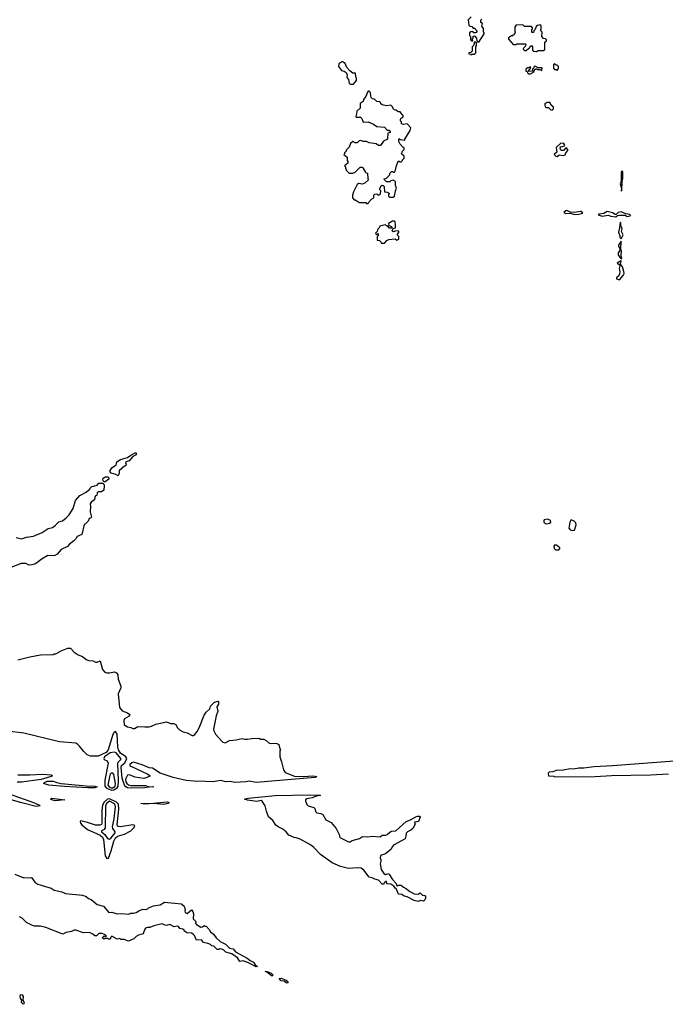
# Model space of a CAD drawing. Extents: x 2386423 to 2568864, y 578392 to 761999.
# Tile 158 of 256: x 2449896 to 2457377, y 677226 to 688639. Entities that reach past the tile are written whole.
import ezdxf

# ---------------------------------------------------------------- set-up
doc = ezdxf.new("R2010")
doc.units = 0

msp = doc.modelspace()

# ---------------------------------------------------------------- linework, layer by layer
at = {"layer": '0CON05XD'}
for points in [[(2455127, 688673), (2455093, 688637), (2455100, 688575), (2455112, 688562), (2455135, 688560), (2455152, 688542), (2455165, 688540), (2455198, 688505), (2455185, 688490), (2455175, 688488), (2455158, 688488), (2455145, 688500), (2455122, 688498), (2455110, 688485), (2455110, 688455), (2455120, 688445), (2455120, 688405), (2455132, 688392), (2455148, 688392), (2455140, 688415), (2455150, 688425), (2455152, 688448), (2455165, 688450), (2455190, 688425), (2455192, 688392), (2455202, 688382), (2455215, 688380)], [(2455215, 688380), (2455280, 688475), (2455280, 688485), (2455270, 688495), (2455270, 688535), (2455250, 688565), (2455260, 688595), (2455240, 688605), (2455240, 688635), (2455250, 688645)], [(2455885, 688270), (2455905, 688280), (2455965, 688280), (2455980, 688295), (2455980, 688365), (2455983, 688377), (2456000, 688395), (2456000, 688405), (2455988, 688418), (2455965, 688420), (2455948, 688445), (2455950, 688495), (2455930, 688515), (2455940, 688525), (2455938, 688568), (2455925, 688580), (2455895, 688570), (2455882, 688558), (2455870, 688525), (2455852, 688508), (2455848, 688492), (2455835, 688490), (2455830, 688495), (2455830, 688525), (2455838, 688532), (2455840, 688545), (2455825, 688560), (2455745, 688560), (2455725, 688580), (2455650, 688575), (2455632, 688555), (2455632, 688505), (2455638, 688495), (2455628, 688472), (2455605, 688450), (2455595, 688450), (2455562, 688428), (2455562, 688412), (2455615, 688350), (2455645, 688350), (2455655, 688360), (2455755, 688360), (2455760, 688355), (2455757, 688333), (2455730, 688305), (2455732, 688292), (2455745, 688280), (2455765, 688280), (2455795, 688310), (2455808, 688312), (2455812, 688328), (2455825, 688340), (2455840, 688325), (2455840, 688285), (2455855, 688272), (2455885, 688270)], [(2455125, 688230), (2455135, 688240), (2455165, 688240), (2455180, 688255), (2455180, 688325), (2455190, 688335), (2455190, 688365), (2455175, 688380), (2455162, 688378), (2455160, 688345), (2455140, 688325), (2455138, 688272), (2455125, 688260), (2455100, 688255), (2455102, 688242), (2455118, 688238), (2455125, 688230)], [(2453765, 687890), (2453800, 687935), (2453798, 687962), (2453790, 687975), (2453788, 688018), (2453755, 688020), (2453720, 688045), (2453688, 688085), (2453665, 688140), (2453655, 688140), (2453645, 688150), (2453625, 688150), (2453615, 688140), (2453605, 688140), (2453593, 688127), (2453590, 688095), (2453625, 688050), (2453655, 688042), (2453678, 688025), (2453689, 687999), (2453688, 687968), (2453707, 687947), (2453712, 687902), (2453725, 687890), (2453765, 687890)], [(2456125, 688050), (2456140, 688075), (2456140, 688095), (2456125, 688110), (2456112, 688112), (2456095, 688130), (2456080, 688115), (2456080, 688075), (2456093, 688063), (2456115, 688060), (2456125, 688050)], [(2455815, 688010), (2455848, 688032), (2455858, 688042), (2455862, 688058), (2455875, 688070), (2455888, 688068), (2455895, 688060), (2455925, 688060), (2455945, 688050), (2455950, 688075), (2455945, 688080), (2455905, 688080), (2455878, 688098), (2455865, 688100), (2455852, 688088), (2455848, 688072), (2455840, 688065), (2455838, 688042), (2455795, 688040), (2455790, 688055), (2455808, 688062), (2455818, 688088), (2455805, 688090), (2455795, 688080), (2455775, 688080), (2455760, 688065), (2455762, 688042), (2455778, 688038), (2455782, 688022), (2455792, 688012), (2455815, 688010)], [(2453935, 686510), (2453940, 686525), (2453972, 686558), (2454000, 686575), (2454000, 686605), (2454012, 686618), (2454035, 686620), (2454045, 686610), (2454065, 686610), (2454078, 686622), (2454080, 686655), (2454070, 686665), (2454070, 686685), (2454078, 686692), (2454082, 686708), (2454095, 686720), (2454108, 686718), (2454120, 686705), (2454122, 686642), (2454155, 686640), (2454180, 686625), (2454170, 686615), (2454170, 686595), (2454182, 686582), (2454225, 686580), (2454238, 686592), (2454249, 686655), (2454261, 686685), (2454252, 686715), (2454250, 686765), (2454225, 686778), (2454195, 686770), (2454185, 686760), (2454145, 686760), (2454122, 686782), (2454120, 686795), (2454148, 686802), (2454180, 686835), (2454190, 686865), (2454205, 686880), (2454215, 686880), (2454225, 686870), (2454238, 686872), (2454252, 686895), (2454258, 686935), (2454282, 686998), (2454295, 687000), (2454305, 686990), (2454318, 686992), (2454330, 687005), (2454330, 687015), (2454350, 687035), (2454350, 687055), (2454320, 687085), (2454330, 687115), (2454350, 687135), (2454350, 687155), (2454335, 687160), (2454303, 687195), (2454290, 687225), (2454290, 687255), (2454295, 687260), (2454305, 687250), (2454358, 687242), (2454360, 687255), (2454420, 687355), (2454428, 687385), (2454385, 687430), (2454345, 687422), (2454322, 687432), (2454320, 687455), (2454310, 687465), (2454310, 687485), (2454315, 687500), (2454328, 687502), (2454338, 687512), (2454340, 687525), (2454305, 687570), (2454285, 687570), (2454255, 687590), (2454232, 687592), (2454217, 687627), (2454197, 687647), (2454145, 687642), (2454095, 687652), (2454080, 687665), (2454078, 687678), (2454068, 687688), (2454035, 687690), (2454008, 687718), (2453983, 687723), (2453970, 687735), (2453963, 687753), (2453960, 687795), (2453945, 687810), (2453935, 687810), (2453925, 687800), (2453905, 687750), (2453878, 687715), (2453875, 687690), (2453843, 687667), (2453840, 687615), (2453802, 687578), (2453798, 687548), (2453790, 687515), (2453795, 687510), (2453845, 687510), (2453860, 687495), (2453875, 687450), (2453935, 687453), (2453997, 687427), (2454035, 687402), (2454122, 687392), (2454155, 687360), (2454175, 687360), (2454190, 687345), (2454188, 687332), (2454160, 687325), (2454158, 687255), (2454110, 687230), (2454075, 687182), (2454055, 687180), (2454028, 687198), (2453945, 687212), (2453915, 687228), (2453877, 687227), (2453845, 687240), (2453830, 687235), (2453805, 687212), (2453783, 687213), (2453755, 687228), (2453730, 687205), (2453715, 687160), (2453680, 687125), (2453680, 687115), (2453660, 687095), (2453658, 687082), (2453650, 687075), (2453690, 687045), (2453690, 687005), (2453700, 686995), (2453700, 686975), (2453660, 686945), (2453670, 686935), (2453670, 686915), (2453680, 686905), (2453680, 686895), (2453715, 686860), (2453755, 686860), (2453785, 686870), (2453842, 686928), (2453865, 686930), (2453878, 686918), (2453880, 686905), (2453902, 686872), (2453912, 686862), (2453928, 686858), (2453930, 686795), (2453938, 686782), (2453897, 686743), (2453865, 686732), (2453825, 686740), (2453805, 686730), (2453763, 686645), (2453752, 686605), (2453752, 686572), (2453772, 686552), (2453785, 686550), (2453835, 686520), (2453905, 686520), (2453915, 686510), (2453935, 686510)], [(2456065, 687590), (2456080, 687605), (2456080, 687625), (2456052, 687652), (2456048, 687668), (2456038, 687678), (2456005, 687680), (2455998, 687672), (2455982, 687668), (2455980, 687645), (2455992, 687622), (2456025, 687620), (2456052, 687592), (2456065, 687590)], [(2456125, 687052), (2456148, 687072), (2456195, 687064), (2456217, 687073), (2456223, 687097), (2456250, 687125), (2456238, 687145), (2456225, 687152), (2456196, 687124), (2456175, 687123), (2456162, 687135), (2456160, 687155), (2456166, 687164), (2456210, 687175), (2456212, 687185), (2456200, 687205), (2456165, 687208), (2456113, 687157), (2456120, 687105), (2456090, 687075), (2456110, 687055), (2456125, 687052)], [(2456865, 686652), (2456875, 686660), (2456876, 686764), (2456884, 686795), (2456886, 686875), (2456875, 686887), (2456864, 686865), (2456864, 686766), (2456854, 686735), (2456870, 686685), (2456865, 686652)], [(2456325, 686382), (2456375, 686384), (2456422, 686395), (2456405, 686414), (2456395, 686416), (2456325, 686403), (2456275, 686409), (2456235, 686428), (2456223, 686425), (2456202, 686405), (2456225, 686392), (2456275, 686398), (2456325, 686382)], [(2456805, 686352), (2456822, 686368), (2456845, 686372), (2456912, 686372), (2456935, 686358), (2456970, 686365), (2456972, 686375), (2456965, 686379), (2456918, 686388), (2456865, 686410), (2456830, 686405), (2456808, 686382), (2456795, 686380), (2456765, 686400), (2456705, 686414), (2456665, 686392), (2456610, 686385), (2456600, 686375), (2456645, 686360), (2456715, 686371), (2456745, 686360), (2456805, 686352)], [(2454125, 686050), (2454151, 686079), (2454175, 686092), (2454245, 686100), (2454265, 686082), (2454290, 686095), (2454290, 686125), (2454270, 686145), (2454290, 686175), (2454288, 686188), (2454245, 686190), (2454238, 686182), (2454225, 686180), (2454210, 686195), (2454218, 686202), (2454222, 686218), (2454250, 686225), (2454252, 686265), (2454246, 686296), (2454235, 686302), (2454215, 686302), (2454170, 686275), (2454172, 686252), (2454205, 686240), (2454210, 686235), (2454208, 686222), (2454182, 686222), (2454158, 686248), (2454145, 686250), (2454135, 686260), (2454081, 686249), (2454065, 686240), (2454060, 686225), (2454042, 686208), (2454038, 686182), (2454020, 686165), (2454025, 686150), (2454038, 686152), (2454045, 686160), (2454050, 686155), (2454050, 686135), (2454040, 686125), (2454040, 686085), (2454065, 686080), (2454080, 686065), (2454085, 686050), (2454125, 686050)], [(2456865, 686100), (2456890, 686145), (2456870, 686185), (2456877, 686215), (2456860, 686255), (2456860, 686285), (2456855, 686290), (2456848, 686225), (2456834, 686175), (2456852, 686135), (2456852, 686115), (2456865, 686100)], [(2456865, 685868), (2456875, 685872), (2456864, 685906), (2456870, 685955), (2456860, 685975), (2456865, 686070), (2456834, 686025), (2456835, 686012), (2456852, 685985), (2456852, 685965), (2456832, 685935), (2456830, 685915), (2456855, 685877), (2456865, 685868)], [(2456845, 685622), (2456888, 685672), (2456899, 685695), (2456898, 685718), (2456883, 685775), (2456859, 685805), (2456865, 685842), (2456855, 685841), (2456820, 685815), (2456849, 685799), (2456852, 685785), (2456841, 685755), (2456849, 685715), (2456847, 685693), (2456839, 685671), (2456813, 685645), (2456813, 685635), (2456845, 685622)], [(2451035, 683350), (2451008, 683368), (2450954, 683384), (2450940, 683405), (2450962, 683445), (2451013, 683477), (2451020, 683515), (2451065, 683542), (2451145, 683562), (2451185, 683592), (2451235, 683618), (2451247, 683617), (2451246, 683594), (2451206, 683574), (2451166, 683524), (2451130, 683515), (2451120, 683505), (2451128, 683485), (2451125, 683470), (2451084, 683446), (2451073, 683427), (2451054, 683416), (2451048, 683405), (2451049, 683381), (2451035, 683350)], [(2450875, 683280), (2450863, 683293), (2450858, 683315), (2450862, 683325), (2450885, 683339), (2450919, 683339), (2450929, 683325), (2450928, 683312), (2450885, 683283), (2450875, 683280)], [(2449855, 682637), (2449918, 682622), (2449975, 682642), (2450055, 682652), (2450155, 682696), (2450225, 682741), (2450275, 682753), (2450308, 682775), (2450350, 682820), (2450392, 682828), (2450435, 682863), (2450469, 682901), (2450516, 682974), (2450544, 683066), (2450592, 683125), (2450667, 683163), (2450695, 683190), (2450708, 683192), (2450710, 683205), (2450732, 683228), (2450755, 683230), (2450763, 683237), (2450795, 683242), (2450813, 683267), (2450858, 683268), (2450872, 683255), (2450876, 683236), (2450869, 683185), (2450845, 683164), (2450804, 683166), (2450793, 683155), (2450788, 683122), (2450775, 683118), (2450765, 683100), (2450762, 683075), (2450724, 683046), (2450712, 683025), (2450717, 682995), (2450712, 682935), (2450727, 682873), (2450715, 682860), (2450700, 682855), (2450690, 682825), (2450655, 682790), (2450643, 682787), (2450615, 682672), (2450561, 682649), (2450545, 682620), (2450523, 682597), (2450468, 682555), (2450448, 682532), (2450375, 682498), (2450328, 682445), (2450301, 682429), (2450285, 682424), (2450222, 682428), (2450155, 682389), (2450079, 682331), (2450035, 682318), (2450005, 682314), (2449965, 682334), (2449913, 682337), (2449675, 682242)], [(2456005, 682794), (2456035, 682803), (2456050, 682815), (2456048, 682835), (2456015, 682851), (2455975, 682842), (2455969, 682831), (2455971, 682815), (2455985, 682800), (2456005, 682794)], [(2456305, 682717), (2456325, 682722), (2456343, 682783), (2456342, 682805), (2456320, 682825), (2456285, 682840), (2456270, 682815), (2456258, 682745), (2456275, 682727), (2456305, 682717)], [(2456135, 682494), (2456156, 682504), (2456156, 682516), (2456116, 682546), (2456094, 682546), (2456084, 682535), (2456090, 682510), (2456105, 682494), (2456135, 682494)], [(2449875, 681217), (2450015, 681253), (2450135, 681276), (2450285, 681280), (2450295, 681290), (2450315, 681290), (2450376, 681324), (2450455, 681352), (2450485, 681352), (2450527, 681307), (2450575, 681278), (2450625, 681258), (2450665, 681222), (2450695, 681212), (2450747, 681207), (2450775, 681192), (2450795, 681192), (2450828, 681208), (2450856, 681106), (2450884, 681074), (2450906, 681066), (2450935, 681066), (2450995, 681081), (2451019, 681069), (2451032, 681045), (2451038, 680995), (2451068, 680915), (2451066, 680894), (2451037, 680825), (2451054, 680665), (2451085, 680629), (2451145, 680604), (2451173, 680585), (2451163, 680565), (2451110, 680535), (2451104, 680515), (2451108, 680465), (2451143, 680443), (2451185, 680433), (2451205, 680422), (2451225, 680423), (2451265, 680447), (2451345, 680440), (2451395, 680442), (2451422, 680448), (2451472, 680472), (2451595, 680500), (2451642, 680482), (2451682, 680482), (2451708, 680465), (2451722, 680435), (2451746, 680406), (2451790, 680385), (2451835, 680373), (2451895, 680342), (2451907, 680343), (2451926, 680354), (2451955, 680392), (2451985, 680448), (2452034, 680576), (2452055, 680610), (2452098, 680652), (2452105, 680680), (2452155, 680728), (2452195, 680740), (2452200, 680735), (2452198, 680705), (2452182, 680675), (2452190, 680625), (2452171, 680569), (2452140, 680415), (2452144, 680394), (2452165, 680358), (2452237, 680277), (2452250, 680265), (2452275, 680258), (2452328, 680282), (2452405, 680290), (2452473, 680307), (2452505, 680298), (2452535, 680298), (2452585, 680308), (2452665, 680310), (2452685, 680300), (2452725, 680298), (2452753, 680283), (2452785, 680252), (2452815, 680248), (2452855, 680252), (2452877, 680247), (2452898, 680238), (2452910, 680185), (2452918, 680175), (2452912, 680165), (2452912, 680095), (2452928, 680035), (2452952, 679945), (2452973, 679913), (2453081, 679871), (2453185, 679868), (2453294, 679874), (2453340, 679865), (2453318, 679855), (2452635, 679796), (2452555, 679812), (2452515, 679804), (2452386, 679796), (2452335, 679807), (2452285, 679806), (2452225, 679820), (2452135, 679805), (2452049, 679809)], [(2452049, 679809), (2451915, 679811), (2451825, 679821), (2451675, 679853), (2451525, 679906), (2451435, 679962), (2451395, 679968), (2451315, 680001), (2451215, 680031), (2451195, 680024), (2451173, 680005), (2451172, 679995), (2451182, 679985), (2451382, 679895), (2451408, 679875), (2451400, 679865), (2451335, 679842), (2451235, 679860), (2451165, 679887), (2451145, 679883), (2451122, 679835), (2451124, 679803), (2451137, 679785), (2451155, 679770), (2451185, 679762), (2451280, 679760), (2451355, 679761), (2451395, 679748), (2451435, 679752), (2451450, 679745), (2451395, 679744), (2451345, 679734), (2451195, 679730), (2451145, 679735), (2451125, 679745), (2451110, 679765), (2451085, 679847), (2451070, 679975), (2451075, 679995), (2451114, 680026), (2451136, 680075), (2451125, 680095), (2451065, 680138), (2451039, 680175), (2451032, 680205), (2451026, 680355), (2451005, 680388), (2450990, 680380), (2450975, 680354), (2450922, 680175), (2450897, 680145), (2450805, 680102), (2450715, 680100), (2450677, 680117), (2450637, 680157), (2450589, 680219), (2450569, 680239), (2450545, 680252), (2450358, 680268), (2449945, 680369), (2449755, 680390)], [(2450965, 679708), (2450985, 679712), (2451025, 679735), (2451038, 679755), (2451041, 679815), (2451031, 680019), (2451036, 680034), (2451067, 680065), (2451069, 680075), (2451015, 680139), (2450995, 680149), (2450945, 680139), (2450878, 680095), (2450869, 680075), (2450876, 680065), (2450908, 680048), (2450919, 680019), (2450883, 679825), (2450882, 679755), (2450896, 679736), (2450922, 679722), (2450965, 679708)], [(2457534, 680046), (2456765, 679991), (2456552, 679978), (2456435, 679963), (2456375, 679963), (2456315, 679952), (2456275, 679956), (2456195, 679938), (2456114, 679936), (2456075, 679922), (2456033, 679917), (2456020, 679905), (2456022, 679872), (2456085, 679870), (2456095, 679863), (2456565, 679866), (2456755, 679876), (2457205, 679886), (2457415, 679899)], [(2449875, 679887), (2450015, 679884), (2450165, 679895), (2450262, 679885), (2450277, 679875), (2450262, 679865), (2450145, 679831), (2449915, 679800), (2449865, 679799)], [(2450955, 679733), (2450975, 679733), (2451002, 679755), (2451004, 679785), (2450985, 679890), (2450975, 679903), (2450956, 679904), (2450945, 679893), (2450935, 679863), (2450917, 679765), (2450935, 679741), (2450955, 679733)], [(2450685, 679733), (2450415, 679750), (2450235, 679767), (2450170, 679785), (2450182, 679798), (2450215, 679811), (2450285, 679812), (2450326, 679796), (2450376, 679786), (2450665, 679759), (2450765, 679755), (2450792, 679745), (2450765, 679734), (2450685, 679733)], [(2449720, 679685), (2450056, 679566), (2450127, 679535), (2450132, 679525), (2450085, 679520), (2449904, 679564), (2449532, 679672)], [(2450305, 679585), (2450267, 679595), (2450252, 679605), (2450264, 679616), (2450420, 679595), (2450305, 679585)], [(2450905, 678916), (2450925, 678921), (2450957, 679003), (2450985, 679117), (2451005, 679156), (2451030, 679175), (2451112, 679198), (2451182, 679235), (2451222, 679275), (2451229, 679299), (2451206, 679306), (2451065, 679282), (2451034, 679285), (2451024, 679305), (2451044, 679486), (2451039, 679545), (2451019, 679569), (2450935, 679606), (2450915, 679603), (2450873, 679567), (2450855, 679535), (2450846, 679475), (2450849, 679325), (2450842, 679308), (2450825, 679301), (2450775, 679303), (2450682, 679332), (2450605, 679351), (2450596, 679344), (2450601, 679325), (2450616, 679305), (2450681, 679251), (2450828, 679185), (2450855, 679164), (2450867, 679135), (2450887, 678947), (2450905, 678916)], [(2450935, 679141), (2450955, 679156), (2451001, 679215), (2451002, 679225), (2450976, 679265), (2450973, 679285), (2450990, 679375), (2451004, 679515), (2451003, 679535), (2450995, 679550), (2450935, 679579), (2450902, 679555), (2450889, 679525), (2450888, 679272), (2450875, 679252), (2450844, 679235), (2450844, 679225), (2450882, 679192), (2450915, 679146), (2450935, 679141)], [(2451565, 679543), (2451445, 679552), (2451345, 679547), (2451300, 679555), (2451445, 679559), (2451605, 679574), (2451626, 679566), (2451616, 679555), (2451565, 679543)], [(2454515, 678418), (2454465, 678429), (2454385, 678472), (2454343, 678483), (2454325, 678498), (2454285, 678502), (2454258, 678568), (2454245, 678570), (2454230, 678595), (2454195, 678617), (2454152, 678622), (2454145, 678650), (2454135, 678650), (2454120, 678635), (2454115, 678620), (2454095, 678618), (2454054, 678664), (2454010, 678675), (2453982, 678692), (2453945, 678698), (2453885, 678780), (2453854, 678804), (2453805, 678808), (2453705, 678798), (2453615, 678822), (2453515, 678864), (2453381, 678961), (2453304, 679045), (2453265, 679074), (2453145, 679138), (2453100, 679155), (2453075, 679158), (2453016, 679186), (2452985, 679224), (2452944, 679254), (2452892, 679282), (2452865, 679301), (2452829, 679355), (2452780, 679400), (2452754, 679465), (2452739, 679525), (2452705, 679581), (2452695, 679587), (2452645, 679578), (2452535, 679592), (2452500, 679605), (2452545, 679615), (2452856, 679646), (2453255, 679654), (2453375, 679650), (2453380, 679645), (2453331, 679639), (2453285, 679620), (2453223, 679607), (2453207, 679595), (2453207, 679585), (2453225, 679540), (2453237, 679527), (2453305, 679507), (2453316, 679496), (2453325, 679460), (2453338, 679445), (2453385, 679436), (2453408, 679425), (2453442, 679365), (2453505, 679332), (2453562, 679265), (2453597, 679195), (2453605, 679160), (2453705, 679108), (2453725, 679108), (2453750, 679125), (2453832, 679148), (2453868, 679172), (2453925, 679167), (2453984, 679174), (2454073, 679167), (2454095, 679188), (2454135, 679187), (2454155, 679193), (2454185, 679222), (2454205, 679232), (2454255, 679238), (2454376, 679344), (2454426, 679364), (2454485, 679400), (2454505, 679408), (2454530, 679405), (2454538, 679395), (2454516, 679344), (2454472, 679338), (2454480, 679315), (2454450, 679265), (2454430, 679245), (2454390, 679225), (2454375, 679210), (2454372, 679175), (2454362, 679145), (2454229, 679071), (2454214, 679056), (2454195, 679020), (2454135, 678968), (2454090, 678955), (2454078, 678945), (2454072, 678925), (2454082, 678905), (2454082, 678885), (2454073, 678855), (2454085, 678790), (2454115, 678742), (2454135, 678732), (2454175, 678740), (2454180, 678725), (2454214, 678674), (2454260, 678625), (2454262, 678602), (2454275, 678600), (2454282, 678608), (2454316, 678606), (2454345, 678582), (2454380, 678565), (2454415, 678532), (2454465, 678508), (2454515, 678502), (2454536, 678516), (2454565, 678490), (2454590, 678485), (2454600, 678475), (2454600, 678455), (2454590, 678435), (2454575, 678423), (2454545, 678428), (2454515, 678418)], [(2449838, 678735), (2449943, 678693), (2450034, 678694), (2450072, 678642), (2450105, 678617), (2450195, 678592), (2450260, 678570), (2450295, 678550), (2450385, 678531), (2450425, 678511), (2450625, 678491), (2450664, 678474), (2450692, 678452), (2450725, 678440), (2450792, 678382), (2450865, 678362), (2450928, 678288), (2450965, 678292), (2451025, 678273), (2451075, 678280), (2451155, 678272), (2451185, 678282), (2451215, 678283), (2451245, 678290), (2451275, 678310), (2451323, 678327), (2451355, 678323), (2451372, 678328), (2451390, 678345), (2451445, 678368), (2451525, 678378), (2451575, 678410), (2451772, 678392), (2451800, 678365), (2451812, 678325), (2451808, 678305), (2451815, 678290), (2451835, 678278), (2451885, 678320), (2451901, 678301), (2451910, 678275), (2451904, 678215), (2451936, 678186), (2451933, 678165), (2451945, 678150), (2451995, 678121), (2452015, 678122), (2452035, 678140), (2452045, 678130), (2452055, 678130), (2452093, 678093), (2452108, 678065), (2452140, 678040), (2452173, 677995), (2452218, 677955), (2452282, 677922), (2452325, 677876), (2452368, 677868), (2452395, 677835), (2452531, 677761), (2452565, 677732), (2452605, 677714), (2452624, 677684), (2452650, 677665), (2452635, 677660), (2452548, 677705), (2452485, 677728), (2452445, 677720), (2452418, 677765), (2452355, 677812), (2452285, 677831), (2452262, 677855), (2452240, 677865), (2452215, 677870), (2452205, 677860), (2452185, 677860), (2452145, 677900), (2452123, 677903), (2452105, 677920), (2452075, 677932), (2452025, 677942), (2452002, 677972), (2451945, 677970), (2451930, 678005), (2451922, 678025), (2451905, 678038), (2451885, 678050), (2451833, 678053), (2451815, 678070), (2451805, 678070), (2451800, 678085), (2451787, 678097), (2451750, 678105), (2451735, 678128), (2451715, 678132), (2451685, 678122), (2451635, 678152), (2451595, 678140), (2451570, 678145), (2451545, 678160), (2451450, 678135), (2451405, 678116), (2451375, 678116), (2451355, 678109), (2451340, 678090), (2451325, 678042), (2451273, 678027), (2451245, 678012), (2451220, 677985), (2451155, 677958), (2451105, 677976), (2451068, 677978), (2451055, 677990), (2451025, 677980), (2450965, 678017), (2450950, 678005), (2450945, 677980), (2450925, 677980), (2450915, 677990), (2450885, 677990), (2450875, 677982), (2450850, 677995), (2450875, 678020), (2450885, 678010), (2450900, 678015), (2450885, 678030), (2450850, 678045), (2450814, 678046), (2450785, 678020), (2450765, 678020), (2450745, 678040), (2450705, 678057), (2450635, 678053), (2450545, 678086), (2450525, 678086), (2450495, 678071), (2450433, 678057), (2450395, 678038), (2450198, 678115), (2450135, 678130), (2450067, 678133), (2450045, 678140), (2449975, 678174), (2449924, 678224), (2449895, 678239)], [(2452825, 677554), (2452813, 677555), (2452771, 677591), (2452744, 677605), (2452745, 677610), (2452765, 677607), (2452809, 677585), (2452833, 677565), (2452825, 677554)], [(2452995, 677472), (2452982, 677475), (2452962, 677492), (2452925, 677499), (2452904, 677526), (2452925, 677530), (2452985, 677504), (2453006, 677485), (2452995, 677472)], [(2449935, 677226), (2449918, 677245), (2449921, 677275), (2449905, 677295), (2449901, 677315), (2449904, 677336), (2449911, 677339), (2449925, 677334), (2449937, 677315), (2449933, 677275), (2449946, 677245), (2449945, 677230), (2449935, 677226)]]:
    msp.add_lwpolyline(points, dxfattribs=at)

doc.saveas('drawing.dxf')
